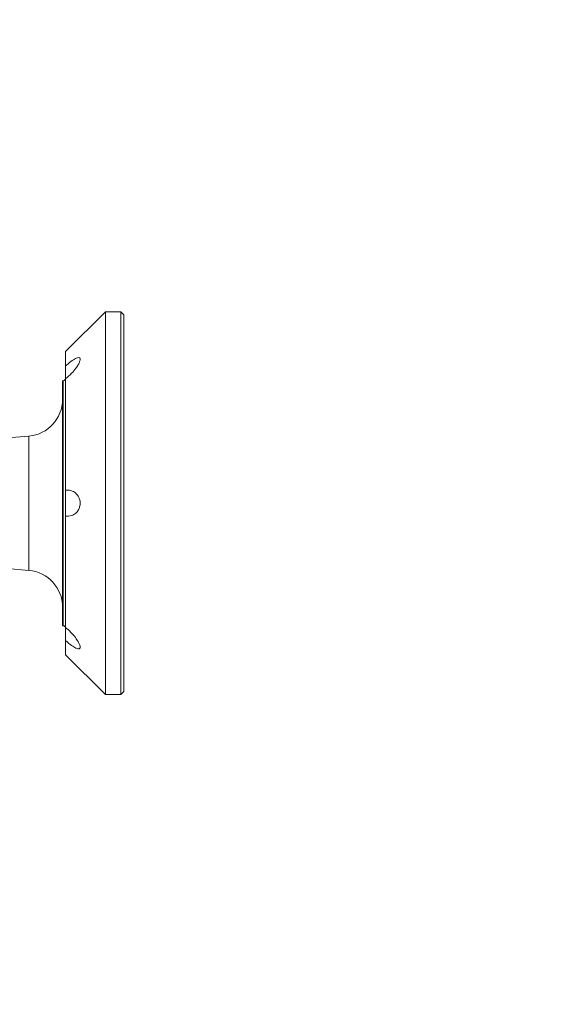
# Model space of a CAD drawing. Header units: millimetres. Extents: x 0 to 16820, y 0 to 11880.
# Tile 35 of 122: x 3782 to 3954, y 8051 to 8372. Entities that reach past the tile are written whole.
import ezdxf

# ---------------------------------------------------------------- set-up
doc = ezdxf.new("R2010")
doc.units = ezdxf.units.MM
doc.header["$LTSCALE"] = 20
doc.linetypes.add('PHANTOM', pattern=[12.7, 6.35, -1.27, 1.27, -1.27, 1.27, -1.27])
doc.styles.add('SLDTEXTSTYLE0', font='TXT', dxfattribs={"width": 0.605})
doc.dimstyles.new('SLDDIMSTYLE0', dxfattribs={"dimtxt": 140, "dimasz": 100, "dimexe": 0, "dimexo": 0.0625, "dimgap": 35, "dimtad": 1, "dimtoh": 1, "dimdec": 0, "dimrnd": 1e-09, "dimzin": 12, "dimdsep": 46, "dimtxsty": 'SLDTEXTSTYLE0', "dimsah": 1, "dimcen": 0.09, "dimadec": 0, "dimazin": 0, "dimtfac": 1, "dimtofl": 0, "dimtmove": 0, "dimatfit": 3, "dimfxl": 1, "dimfrac": 2, "dimtolj": 1, "dimtzin": 12, "dimarcsym": 0})

# ---------------------------------------------------------------- blocks, each defined once
blk = doc.blocks.new('*D5')
at = {"color": 7, "linetype": 'Continuous', "lineweight": 0}
for p, q in [((2720.78, 9015.29), (5150.78, 9015.29)), ((5120.78, 9015.29), (5120.78, 6644.47)), ((2871.03, 6644.47), (5150.78, 6644.47))]:
    blk.add_line(p, q, dxfattribs=at)
for points in [[(5120.78, 9015.29), (5105.78, 8915.29), (5135.78, 8915.29)], [(5120.78, 6644.47), (5135.78, 6744.47), (5105.78, 6744.47)]]:
    blk.add_solid(points, dxfattribs=at)
at = {"color": 7, "linetype": 'Continuous', "lineweight": 0, "insert": (4940.31, 7616), "char_height": 140, "attachment_point": 1, "rotation": 90, "style": 'SLDTEXTSTYLE0'}
blk.add_mtext('2371', dxfattribs=at)

msp = doc.modelspace()

# ---------------------------------------------------------------- linework, layer by layer
at = {"color": 7, "linetype": 'Continuous', "lineweight": 0}
for p, q in [((3809.78, 8276.97), (3796.78, 8263.97)), ((3814.78, 8276.97), (3809.78, 8276.97)), ((3809.78, 8276.97), (3809.78, 8151.97)), ((3815.78, 8275.97), (3814.78, 8276.97)), ((3814.78, 8151.97), (3814.78, 8276.97)), ((3815.78, 8275.97), (3815.78, 8152.97)), ((3796.78, 8263.97), (3796.78, 8259.28)), ((3796.78, 8259.28), (3796.78, 8255.03)), ((3795.98, 8254.47), (3795.78, 8254.47)), ((3795.78, 8254.47), (3795.78, 8174.47)), ((3796.78, 8255.08), (3796.78, 8218.66)), ((3784.83, 8236.39), (3777.67, 8235.76)), ((3796.78, 8218.66), (3796.78, 8210.27)), ((3796.78, 8210.27), (3796.78, 8173.85)), ((3777.67, 8193.17), (3784.83, 8192.54)), ((3795.78, 8174.47), (3795.98, 8174.47)), ((3796.78, 8173.9), (3796.78, 8169.65)), ((3796.78, 8169.65), (3796.78, 8164.97)), ((3796.78, 8164.97), (3809.78, 8151.97)), ((3814.78, 8151.97), (3815.78, 8152.97)), ((3809.78, 8151.97), (3814.78, 8151.97))]:
    msp.add_line(p, q, dxfattribs=at)
at = {"color": 8, "linetype": 'Continuous', "lineweight": 0}
for p, q in [((3795.98, 8214.47), (3795.98, 8254.47)), ((3784.83, 8192.54), (3784.83, 8236.39)), ((3795.98, 8174.47), (3795.98, 8214.47))]:
    msp.add_line(p, q, dxfattribs=at)
at = {"color": 7, "linetype": 'Continuous', "lineweight": 30}
msp.add_arc((2720.78, 7139.47), 1875.82, 300, 180, dxfattribs=at)
at = {"color": 7, "linetype": 'PHANTOM', "lineweight": 30}
msp.add_arc((2720.78, 7139.47), 1203.01, 352.93959, 127.06041, dxfattribs=at)
at = {"color": 7, "linetype": 'Continuous', "lineweight": 0}
for centre, radius, start, end in [((3795.98, 8255.27), 0.8, 270, 0), ((3783.78, 8248.34), 12, 275, 0), ((3783.78, 8180.59), 12, 0, 85), ((3795.98, 8173.67), 0.8, 0, 90)]:
    msp.add_arc(centre, radius, start, end, dxfattribs=at)
for points in [[(3796.78, 8255.08), (3797.45, 8255.65), (3798.62, 8256.65), (3800.05, 8258.35), (3800.93, 8259.69), (3801.43, 8260.74), (3801.58, 8261.49), (3801.44, 8261.92), (3801.02, 8262.07), (3800.22, 8261.87), (3798.87, 8261.07), (3797.63, 8260.06), (3796.89, 8259.38), (3796.78, 8259.28)], [(3796.78, 8210.27), (3797.45, 8210.25), (3798.62, 8210.22), (3800.05, 8211.04), (3800.93, 8212.09), (3801.43, 8213.25), (3801.58, 8214.45), (3801.44, 8215.59), (3801.02, 8216.68), (3800.22, 8217.75), (3798.87, 8218.6), (3797.63, 8218.78), (3796.89, 8218.68), (3796.78, 8218.66)], [(3796.78, 8169.65), (3797.45, 8169.06), (3798.62, 8168.03), (3800.05, 8167.15), (3800.93, 8166.86), (3801.43, 8166.98), (3801.58, 8167.43), (3801.44, 8168.14), (3801.02, 8169.07), (3800.22, 8170.35), (3798.87, 8172), (3797.63, 8173.18), (3796.89, 8173.76), (3796.78, 8173.85)]]:
    msp.add_open_spline(points, degree=3, knots=[0, 0, 0, 0, 0.15705, 0.275537, 0.363032, 0.432328, 0.502039, 0.562578, 0.622722, 0.708534, 0.824482, 0.97447, 1, 1, 1, 1], dxfattribs=at)

# ---------------------------------------------------------------- dimensions: what is measured, and where the dimension line sits
dim = msp.add_linear_dim(base=(5120.78, 6644.47), p1=(2720.78, 9015.29), p2=(2871.03, 6644.47), angle=90, dimstyle='SLDDIMSTYLE0', dxfattribs=at)
dim.commit()
dim.dimension.update_dxf_attribs({"geometry": '*D5', "text_midpoint": (5120.78, 7829.88), "dimtype": 160})

doc.saveas('drawing.dxf')
